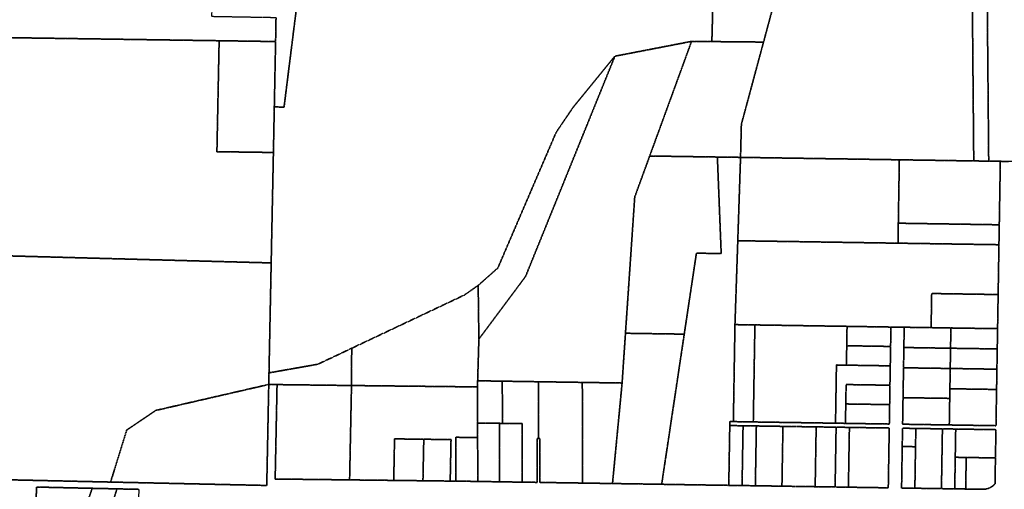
# Model space of a CAD drawing. Header units: feet. Extents: x 0 to 1411532, y 4 to 648360.
# Tile 48 of 69: x 1389583 to 1392546, y 449237 to 450650. Entities that reach past the tile are written whole.
import ezdxf

# ---------------------------------------------------------------- set-up
doc = ezdxf.new("R2010")
doc.units = ezdxf.units.FT
doc.header["$MEASUREMENT"] = 0
doc.linetypes.add('DASHED2', pattern=[0.375, 0.25, -0.125])
doc.layers.add('vanwert_121013_d_joined', color=247, linetype='DASHED2')

msp = doc.modelspace()

# ---------------------------------------------------------------- linework, layer by layer
at = {"layer": 'vanwert_121013_d_joined'}
for points in [[(1391673.7, 451275.5), (1391671.5, 451412.3), (1391678.4, 451892.4), (1391683.2, 451892.3), (1392012.2, 451885.4), (1391910.2, 451495.6), (1391788.1, 451335.9), (1391725.6, 451097.4), (1391951.2, 451069.3), (1391950.9, 451068.1), (1391900.3, 450874.1), (1391821.7, 450582.6), (1391666.2, 450584.1), (1391675.5, 450929.2), (1391677.2, 451046), (1391676.3, 451103.8), (1391673.7, 451275.5)], [(1388444.7, 450611.9), (1388473.4, 451779.2), (1389018.6, 451599.2), (1389161.6, 451552.2), (1389527.1, 451436.6), (1389896.1, 451333.1), (1390268.5, 451242.1), (1390283.4, 450995.8), (1390166.7, 450997.7), (1390160.8, 450660.2), (1390288.6, 450657.9), (1390354.7, 450656.8), (1390353.4, 450584.2), (1390297.2, 450585), (1390183.5, 450586.7), (1389010.6, 450603.7), (1388444.7, 450611.9)], [(1390363.6, 449592.3), (1390333.5, 449587), (1390340.1, 449918.1), (1390346.8, 450250.3), (1390349.5, 450387.5), (1390378.8, 450386.8), (1390418.2, 450701.3), (1390421.9, 450901.2), (1390455.9, 451216), (1391675.5, 450929.2), (1391666.2, 450584.1), (1391605.1, 450584.7), (1391374.4, 450540.1), (1391249.2, 450386.9), (1391197.7, 450311.1), (1391022.1, 449902.5), (1390963, 449850.3), (1390921.6, 449821.3), (1390582.4, 449661), (1390480.7, 449613), (1390363.6, 449592.3)], [(1391900.3, 450874.1), (1392212.8, 450834.8), (1392496.5, 450810), (1392494.9, 450708.1), (1392450, 450708.7), (1392454.3, 450224.9), (1392393.4, 450225.8), (1392384.3, 450226), (1392230.4, 450228.3), (1391752.5, 450235.6), (1391755, 450335.2), (1391821.7, 450582.6), (1391900.3, 450874.1)], [(1392494.9, 450708.1), (1392499.3, 450224.2), (1392454.3, 450224.9), (1392450, 450708.7), (1392494.9, 450708.1)], [(1390310.1, 449918.7), (1389358.5, 449944.2), (1389366.2, 450259.5), (1389003.2, 450267.5), (1389010.6, 450603.7), (1390183.5, 450586.7), (1390176.8, 450252.7), (1390316.3, 450250.7), (1390346.8, 450250.3), (1390340.1, 449918.1), (1390310.1, 449918.7)], [(1390316.3, 450250.7), (1390176.8, 450252.7), (1390183.5, 450586.7), (1390297.2, 450585), (1390353.4, 450584.2), (1390349.5, 450387.5), (1390346.8, 450250.3), (1390316.3, 450250.7)], [(1391276.4, 449558.3), (1391210.4, 449559.3), (1391144.4, 449560.3), (1391078.4, 449561.3), (1391035.3, 449562), (1391027.3, 449562.1), (1390961.4, 449563.1), (1390965.1, 449688.6), (1391105.5, 449877), (1391374.4, 450540.1), (1391605.1, 450584.7), (1391479.1, 450239.7), (1391434.1, 450116.4), (1391406.2, 449706.2), (1391396.1, 449556.4), (1391276.4, 449558.3)], [(1391666.2, 450584.1), (1391821.7, 450582.6), (1391755, 450335.2), (1391752.5, 450235.6), (1391682.8, 450236.6), (1391479.1, 450239.7), (1391605.1, 450584.7), (1391666.2, 450584.1)], [(1390963, 449850.3), (1391022.1, 449902.5), (1391197.7, 450311.1), (1391249.2, 450386.9), (1391374.4, 450540.1), (1391105.5, 449877), (1390965.1, 449688.6), (1390963, 449850.3)], [(1391682.8, 450236.6), (1391694.3, 449946.1), (1391619.7, 449947.2), (1391583.1, 449703.5), (1391406.2, 449706.2), (1391434.1, 450116.4), (1391479.1, 450239.7), (1391682.8, 450236.6)], [(1391717.1, 449248.4), (1391677.1, 449249.1), (1391665.1, 449249.2), (1391570.4, 449250.7), (1391515.2, 449251.6), (1391583.1, 449703.5), (1391619.7, 449947.2), (1391694.3, 449946.1), (1391682.8, 450236.6), (1391752.5, 450235.6), (1391749.2, 450134.9), (1391744.2, 449984.7), (1391735.7, 449732.2), (1391730.9, 449440.3), (1391720.3, 449440.4), (1391720.1, 449428.4), (1391717.1, 449248.4)], [(1392227.3, 450037.4), (1392226.3, 449977.3), (1391744.2, 449984.7), (1391749.2, 450134.9), (1391752.5, 450235.6), (1392230.4, 450228.3), (1392228.7, 450127.4), (1392227.3, 450037.4)], [(1392531.8, 450072.3), (1392531.1, 450032.7), (1392227.3, 450037.4), (1392228.7, 450127.4), (1392230.4, 450228.3), (1392384.3, 450226), (1392393.4, 450225.8), (1392454.3, 450224.9), (1392499.3, 450224.2), (1392534.3, 450223.7), (1392533.1, 450152.7), (1392532.6, 450122.7), (1392532.1, 450092.7), (1392531.8, 450072.3)], [(1392531.1, 450032.7), (1392530.1, 449972.7), (1392226.3, 449977.3), (1392227.3, 450037.4), (1392531.1, 450032.7)], [(1392205, 449724.9), (1392073, 449727), (1391795.7, 449731.3), (1391735.7, 449732.2), (1391744.2, 449984.7), (1392226.3, 449977.3), (1392530.1, 449972.7), (1392527.7, 449822.7), (1392327.7, 449825.8), (1392326, 449723.1), (1392245, 449724.3), (1392205, 449724.9)], [(1389856.8, 449258.3), (1389342.1, 449269.8), (1389342.6, 449289.8), (1389358.5, 449944.2), (1390310.1, 449918.7), (1390340.1, 449918.1), (1390333.5, 449587), (1390332.8, 449552.2), (1390307.7, 449546.4), (1390302.6, 449545.2), (1389992.8, 449473.9), (1389905.4, 449414.9), (1389863, 449278.2), (1389856.8, 449258.3)], [(1390961.3, 449544.7), (1390581.8, 449548.9), (1390582.4, 449661), (1390921.6, 449821.3), (1390963, 449850.3), (1390965.1, 449688.6), (1390961.4, 449563.1), (1390961.3, 449563.1), (1390961.3, 449544.7)], [(1392326, 449723.1), (1392327.7, 449825.8), (1392527.7, 449822.7), (1392526, 449720), (1392385.5, 449722.1), (1392326, 449723.1)], [(1391790.9, 449439.3), (1391730.9, 449440.3), (1391735.7, 449732.2), (1391795.7, 449731.3), (1391790.9, 449439.3)], [(1392071.1, 449610.2), (1392041.1, 449610.7), (1392038.3, 449435.5), (1391790.9, 449439.3), (1391795.7, 449731.3), (1392073, 449727), (1392072.1, 449668.6), (1392071.1, 449610.2)], [(1392205, 449724.9), (1392204.1, 449666.5), (1392072.1, 449668.6), (1392073, 449727), (1392205, 449724.9)], [(1392384.5, 449661.1), (1392244, 449663.3), (1392245, 449724.3), (1392326, 449723.1), (1392385.5, 449722.1), (1392384.5, 449661.1)], [(1392525, 449659), (1392384.5, 449661.1), (1392385.5, 449722.1), (1392526, 449720), (1392525, 449659)], [(1391583.1, 449703.5), (1391515.2, 449251.6), (1391367.2, 449253.9), (1391396.1, 449556.4), (1391406.2, 449706.2), (1391583.1, 449703.5)], [(1390357.8, 449551.7), (1390332.8, 449552.2), (1390333.5, 449587), (1390363.6, 449592.3), (1390480.7, 449613), (1390582.4, 449661), (1390581.8, 449548.9), (1390357.8, 449551.7)], [(1392072.1, 449668.6), (1392204.1, 449666.5), (1392203.1, 449608.1), (1392071.1, 449610.2), (1392072.1, 449668.6)], [(1392383.5, 449600.2), (1392243, 449602.3), (1392244, 449663.3), (1392384.5, 449661.1), (1392383.5, 449600.2)], [(1392525, 449659), (1392524, 449598), (1392383.5, 449600.2), (1392384.5, 449661.1), (1392525, 449659)], [(1392071.1, 449610.2), (1392203.1, 449608.1), (1392202.1, 449549.8), (1392070.2, 449551.8), (1392069.2, 449493.4), (1392068.2, 449435), (1392038.3, 449435.5), (1392041.1, 449610.7), (1392071.1, 449610.2)], [(1392241.5, 449512.3), (1392242, 449541.3), (1392243, 449602.3), (1392383.5, 449600.2), (1392382.5, 449539.2), (1392382, 449510.2), (1392241.5, 449512.3)], [(1392524, 449598), (1392523, 449537), (1392382.5, 449539.2), (1392383.5, 449600.2), (1392524, 449598)], [(1390302.6, 449545.2), (1390307.7, 449546.4), (1390332.8, 449552.2), (1390326.8, 449248.1), (1389856.8, 449258.3), (1389863, 449278.2), (1389905.4, 449414.9), (1389992.8, 449473.9), (1390302.6, 449545.2)], [(1390576.1, 449264.9), (1390352.1, 449267.5), (1390357.8, 449551.7), (1390581.8, 449548.9), (1390576.1, 449264.9)], [(1390961.4, 449392.2), (1390895.5, 449393.1), (1390895.6, 449261.1), (1390878.8, 449261.3), (1390881.3, 449386.2), (1390799.3, 449387.2), (1390711.3, 449388.3), (1390708.9, 449263.3), (1390576.1, 449264.9), (1390581.8, 449548.9), (1390961.3, 449544.7), (1390961.4, 449436.1), (1390961.4, 449392.2)], [(1390961.4, 449436.1), (1390961.3, 449544.7), (1390961.3, 449563.1), (1390961.4, 449563.1), (1391027.3, 449562.1), (1391035.3, 449562), (1391036.5, 449435), (1391027.4, 449435.1), (1390961.4, 449436.1)], [(1391144.6, 449389.3), (1391140.6, 449389.4), (1391140.7, 449257.4), (1391095.2, 449258.1), (1391095.1, 449434.1), (1391036.5, 449435), (1391035.3, 449562), (1391078.4, 449561.3), (1391144.4, 449560.3), (1391144.6, 449389.3)], [(1391144.6, 449389.3), (1391144.4, 449560.3), (1391210.4, 449559.3), (1391276.4, 449558.3), (1391276.7, 449255.3), (1391210.7, 449256.3), (1391148.7, 449257.3), (1391148.6, 449389.3), (1391144.6, 449389.3)], [(1391396.1, 449556.4), (1391367.2, 449253.9), (1391276.7, 449255.3), (1391276.4, 449558.3), (1391396.1, 449556.4)], [(1392069.2, 449493.4), (1392070.2, 449551.8), (1392202.1, 449549.8), (1392201.2, 449491.4), (1392069.2, 449493.4)], [(1392382, 449510.2), (1392382.5, 449539.2), (1392523, 449537), (1392521.2, 449428), (1392380.7, 449430.2), (1392382, 449510.2)], [(1392382, 449510.2), (1392380.7, 449430.2), (1392323.7, 449431.1), (1392240.2, 449432.4), (1392241.1, 449486.8), (1392241.5, 449512.3), (1392382, 449510.2)], [(1392068.2, 449435), (1392069.2, 449493.4), (1392201.2, 449491.4), (1392200.2, 449433), (1392068.2, 449435)], [(1391027.4, 449435.1), (1391027.6, 449259.1), (1390961.6, 449260.2), (1390961.4, 449392.2), (1390961.4, 449436.1), (1391027.4, 449435.1)], [(1391036.5, 449435), (1391095.1, 449434.1), (1391095.2, 449258.1), (1391078.7, 449258.3), (1391027.6, 449259.1), (1391027.4, 449435.1), (1391036.5, 449435)], [(1391757.1, 449247.8), (1391717.1, 449248.4), (1391720.1, 449428.4), (1391760.1, 449427.8), (1391757.1, 449247.8)], [(1391797.1, 449247.2), (1391757.1, 449247.8), (1391760.1, 449427.8), (1391800.1, 449427.2), (1391797.1, 449247.2)], [(1391877.1, 449246), (1391837.1, 449246.6), (1391797.1, 449247.2), (1391800.1, 449427.2), (1391840.1, 449426.6), (1391880.1, 449425.9), (1391877.1, 449246)], [(1391977.1, 449244.4), (1391957.1, 449244.7), (1391917.1, 449245.3), (1391877.1, 449246), (1391880.1, 449425.9), (1391920.1, 449425.3), (1391960.1, 449424.7), (1391980.1, 449424.4), (1391977.1, 449244.4)], [(1391977.1, 449244.4), (1391980.1, 449424.4), (1392000.1, 449424.1), (1392040.1, 449423.5), (1392037.1, 449243.5), (1391997.1, 449244.1), (1391977.1, 449244.4)], [(1392077.1, 449242.9), (1392037.1, 449243.5), (1392040.1, 449423.5), (1392080.1, 449422.8), (1392077.1, 449242.9)], [(1392080.1, 449422.8), (1392120, 449422.2), (1392160, 449421.6), (1392200, 449421), (1392197.1, 449241), (1392157.1, 449241.6), (1392117.1, 449242.2), (1392077.1, 449242.9), (1392080.1, 449422.8)], [(1392521, 449416), (1392400, 449417.9), (1392360, 449418.5), (1392320, 449419.1), (1392280, 449419.7), (1392240, 449420.4), (1392239.1, 449365.4), (1392237.1, 449240.4), (1392277.1, 449239.8), (1392317.1, 449239.1), (1392357.1, 449238.5), (1392397.1, 449237.9), (1392430.1, 449237.4), (1392438.1, 449237.3), (1392478.1, 449236.6), (1392481.2, 449236.6), (1392482.9, 449236.6), (1392484.6, 449236.7), (1392486.3, 449236.8), (1392488, 449237), (1392489.7, 449237.2), (1392491.4, 449237.5), (1392493.1, 449237.9), (1392494.7, 449238.3), (1392496.4, 449238.8), (1392498, 449239.3), (1392499.6, 449239.9), (1392501.2, 449240.5), (1392502.8, 449241.2), (1392504.3, 449242), (1392505.8, 449242.8), (1392507.3, 449243.7), (1392508.7, 449244.6), (1392510.2, 449245.6), (1392511.5, 449246.6), (1392512.9, 449247.6), (1392514, 449248.6), (1392515.2, 449249.6), (1392516.2, 449250.6), (1392517.3, 449251.7), (1392518.3, 449252.8), (1392518.3, 449253.6), (1392519.6, 449331), (1392521, 449416)], [(1392239.1, 449365.4), (1392240, 449420.4), (1392280, 449419.7), (1392279.1, 449364.7), (1392239.1, 449365.4)], [(1392279.1, 449364.7), (1392280, 449419.7), (1392320, 449419.1), (1392360, 449418.5), (1392357.1, 449238.5), (1392317.1, 449239.1), (1392277.1, 449239.8), (1392279.1, 449364.7)], [(1392400, 449417.9), (1392398.6, 449332.9), (1392397.1, 449237.9), (1392357.1, 449238.5), (1392360, 449418.5), (1392400, 449417.9)], [(1392398.6, 449332.9), (1392400, 449417.9), (1392521, 449416), (1392519.6, 449331), (1392479.6, 449331.6), (1392439.6, 449332.2), (1392431.6, 449332.4), (1392398.6, 449332.9)], [(1390708.9, 449263.3), (1390711.3, 449388.3), (1390799.3, 449387.2), (1390796.8, 449262.3), (1390708.9, 449263.3)], [(1390799.3, 449387.2), (1390881.3, 449386.2), (1390878.8, 449261.3), (1390796.8, 449262.3), (1390799.3, 449387.2)], [(1390895.6, 449261.1), (1390895.5, 449393.1), (1390961.4, 449392.2), (1390961.6, 449260.2), (1390919.6, 449260.8), (1390895.6, 449261.1)], [(1392279.1, 449364.7), (1392277.1, 449239.8), (1392237.1, 449240.4), (1392239.1, 449365.4), (1392279.1, 449364.7)], [(1392430.1, 449237.4), (1392397.1, 449237.9), (1392398.6, 449332.9), (1392431.6, 449332.4), (1392430.1, 449237.4)], [(1392519.6, 449331), (1392518.3, 449253.6), (1392518.3, 449252.8), (1392517.3, 449251.7), (1392516.2, 449250.6), (1392515.2, 449249.6), (1392514, 449248.6), (1392512.9, 449247.6), (1392511.5, 449246.6), (1392510.2, 449245.6), (1392508.7, 449244.6), (1392507.3, 449243.7), (1392505.8, 449242.8), (1392504.3, 449242), (1392502.8, 449241.2), (1392501.2, 449240.5), (1392499.6, 449239.9), (1392498, 449239.3), (1392496.4, 449238.8), (1392494.7, 449238.3), (1392493.1, 449237.9), (1392491.4, 449237.5), (1392489.7, 449237.2), (1392488, 449237), (1392486.3, 449236.8), (1392484.6, 449236.7), (1392482.9, 449236.6), (1392481.2, 449236.6), (1392478.1, 449236.6), (1392438.1, 449237.3), (1392430.1, 449237.4), (1392431.6, 449332.4), (1392439.6, 449332.2), (1392479.6, 449331.6), (1392519.6, 449331)], [(1389631.7, 449143.3), (1389633.8, 449243.3), (1389801.5, 449239.5), (1389766.9, 449140.3), (1389631.7, 449143.3)], [(1389830, 449085.9), (1389804.3, 449086.4), (1389801.3, 448944.5), (1389773.5, 448945.1), (1389774.9, 449010.1), (1389775.3, 449030.1), (1389760.4, 449042.5), (1389754.7, 449075.5), (1389766.9, 449140.3), (1389801.5, 449239.5), (1389875.8, 449237.9), (1389830, 449085.9)], [(1389830, 449085.9), (1389875.8, 449237.9), (1389941.6, 449236.4), (1389938.4, 449083.4), (1389894.2, 449084.4), (1389830, 449085.9)]]:
    msp.add_lwpolyline(points, close=True, dxfattribs=at)
for points in [[(1390418.2, 450701.3), (1390378.8, 450386.8), (1390349.5, 450387.5), (1390353.4, 450584.2), (1390354.7, 450656.8)], [(1393448.2, 450650.8), (1393434.3, 450638.4), (1393420.8, 450625.6), (1393407.7, 450612.4), (1393395.2, 450598.6), (1393383.1, 450584.5), (1393371.5, 450569.9), (1393343.5, 450533), (1393320.7, 450503.1), (1393252.6, 450413.4), (1393146.8, 450269.8), (1393016.6, 450274.2), (1392634.8, 450279), (1392633.9, 450222.1), (1392594.3, 450222.7), (1392558.9, 450223.3), (1392534.3, 450223.7), (1392499.3, 450224.2), (1392494.9, 450708.1)], [(1389342.1, 449269.8), (1389856.8, 449258.3), (1390326.8, 449248.1), (1390332.8, 449552.2), (1390357.8, 449551.7), (1390352.1, 449267.5), (1390576.1, 449264.9), (1390708.9, 449263.3), (1390796.8, 449262.3), (1390878.8, 449261.3), (1390895.6, 449261.1), (1390919.6, 449260.8), (1390961.6, 449260.2), (1391027.6, 449259.1), (1391078.7, 449258.3), (1391095.2, 449258.1), (1391140.7, 449257.4), (1391140.6, 449389.4), (1391144.6, 449389.3), (1391148.6, 449389.3), (1391148.7, 449257.3), (1391210.7, 449256.3), (1391276.7, 449255.3), (1391367.2, 449253.9), (1391515.2, 449251.6), (1391570.4, 449250.7), (1391665.1, 449249.2), (1391677.1, 449249.1), (1391717.1, 449248.4), (1391757.1, 449247.8), (1391797.1, 449247.2), (1391837.1, 449246.6), (1391877.1, 449246), (1391917.1, 449245.3), (1391957.1, 449244.7), (1391977.1, 449244.4), (1391997.1, 449244.1), (1392037.1, 449243.5), (1392077.1, 449242.9), (1392117.1, 449242.2), (1392157.1, 449241.6), (1392197.1, 449241), (1392200, 449421), (1392160, 449421.6), (1392120, 449422.2), (1392080.1, 449422.8), (1392040.1, 449423.5), (1392000.1, 449424.1), (1391980.1, 449424.4), (1391960.1, 449424.7), (1391920.1, 449425.3), (1391880.1, 449425.9), (1391840.1, 449426.6), (1391800.1, 449427.2), (1391760.1, 449427.8), (1391720.1, 449428.4), (1391720.3, 449440.4), (1391730.9, 449440.3), (1391790.9, 449439.3), (1392038.3, 449435.5), (1392068.2, 449435), (1392200.2, 449433), (1392201.2, 449491.4), (1392202.1, 449549.8), (1392203.1, 449608.1), (1392204.1, 449666.5), (1392205, 449724.9), (1392245, 449724.3), (1392244, 449663.3), (1392243, 449602.3), (1392242, 449541.3), (1392241.5, 449512.3), (1392241.1, 449486.8), (1392240.2, 449432.4), (1392323.7, 449431.1), (1392380.7, 449430.2), (1392521.2, 449428), (1392523, 449537), (1392524, 449598), (1392525, 449659), (1392526, 449720), (1392527.7, 449822.7), (1392530.1, 449972.7), (1392531.1, 450032.7), (1392531.8, 450072.3), (1392532.1, 450092.7), (1392532.6, 450122.7), (1392533.1, 450152.7), (1392534.3, 450223.7), (1392558.9, 450223.3)], [(1389941.6, 449236.4), (1389875.8, 449237.9), (1389801.5, 449239.5), (1389633.8, 449243.3), (1389633.8, 449243.3), (1389631.7, 449143.3)]]:
    msp.add_lwpolyline(points, dxfattribs=at)

doc.saveas('drawing.dxf')
